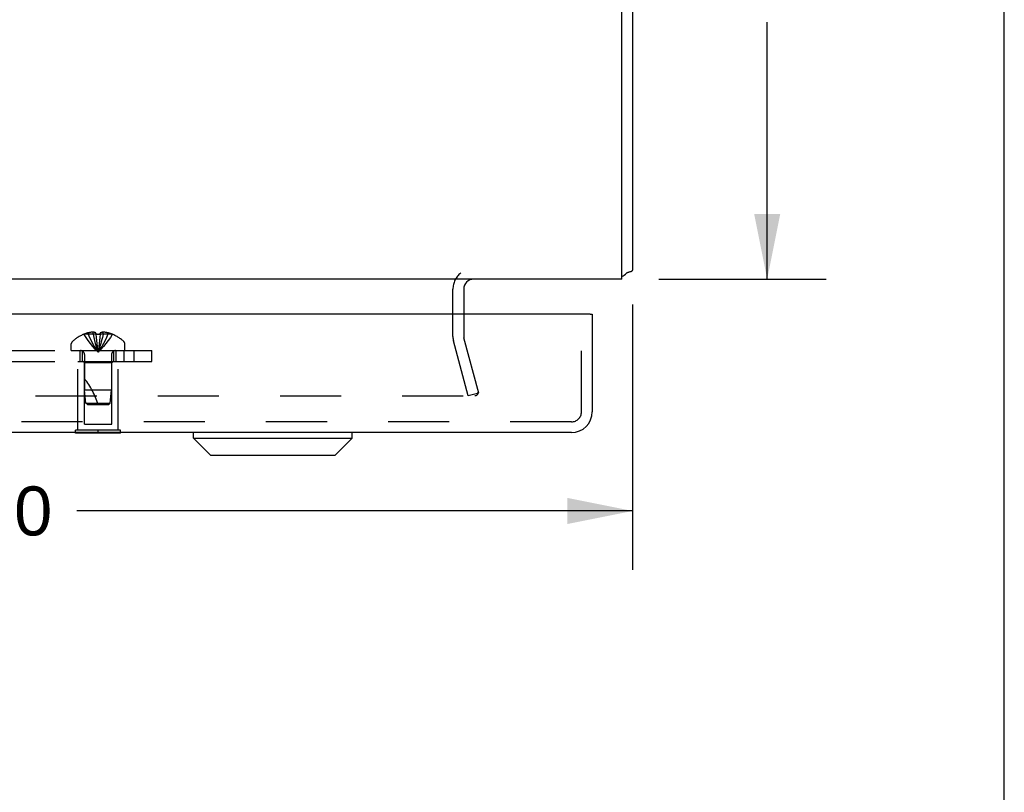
# Model space of a CAD drawing. Header units: inches. Extents: x 0 to 77.3, y 0 to 50.
# Tile 39 of 50: x 70.4 to 77.3, y 33.8 to 39.2. Entities that reach past the tile are written whole.
import ezdxf

# ---------------------------------------------------------------- set-up
doc = ezdxf.new("R2010")
doc.units = ezdxf.units.IN
doc.header["$LTSCALE"] = 4.25
doc.header["$MEASUREMENT"] = 0
doc.linetypes.add('HIDDEN', pattern=[0.2, 0.1, -0.1])
doc.layers.get('0').update_dxf_attribs({"linetype": 'CONTINUOUS'})
for name, color, linetype in [('DEFAULT_2', 8, 'HIDDEN'), ('DIMENSIONS', 7, 'CONTINUOUS'), ('REAR_DOOR', 7, 'CONTINUOUS'), ('SUBPANEL', 7, 'CONTINUOUS')]:
    doc.layers.add(name, color=color, linetype=linetype)
doc.styles.get("Standard").update_dxf_attribs({"font": 'arial.ttf'})
doc.dimstyles.new('DIMSTYLE_3', dxfattribs={"dimtxt": 0.340909, "dimasz": 0.454545, "dimexe": 0.09, "dimexo": 0.07, "dimgap": 0.0375, "dimtad": 0, "dimtih": 1, "dimtoh": 1, "dimzin": 4, "dimdsep": 46, "dimtxsty": 'Standard', "dimblk": '_FILLED', "dimblk1": '_FILLED', "dimblk2": '_FILLED', "dimcen": 0.09, "dimadec": 3, "dimazin": 1, "dimtfac": 1, "dimtdec": 3, "dimtofl": 0, "dimtmove": 0, "dimatfit": 3, "dimldrblk": '_FILLED', "dimfxl": 0, "dimtolj": 1, "dimtzin": 4, "dimarcsym": 0})

# ---------------------------------------------------------------- blocks, each defined once
blk = doc.blocks.new('_FILLED')
at = {"color": 0, "linetype": 'ByBlock'}
blk.add_solid([(0, 0), (-1, 0.2), (-1, -0.2)], dxfattribs=at)
blk = doc.blocks.new('*D12')
at = {"layer": 'DIMENSIONS', "color": 2, "linetype": 'Continuous'}
for p, q in [((66.0056, 42.1049), (76.0327, 42.1049)), ((75.6236, 42.1049), (75.6236, 40.3368)), ((75.6236, 37.3549), (75.6236, 39.1436)), ((74.8706, 37.3549), (76.0327, 37.3549))]:
    blk.add_line(p, q, dxfattribs=at)
at = {"layer": 'DIMENSIONS', "color": 2, "linetype": 'Continuous', "xscale": 0.4545454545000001, "yscale": 0.4545454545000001, "zscale": 0.4545454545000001}
for p, rotation in [((75.6236, 42.1049), 90), ((75.6236, 37.3549), 270)]:
    blk.add_blockref('_FILLED', p, dxfattribs=dict(at, rotation=rotation))
at = {"layer": 'DIMENSIONS', "color": 2, "linetype": 'Continuous', "insert": (75.6236, 40.1664), "char_height": 0.34091, "width": 0.95049, "attachment_point": 2, "line_spacing_factor": 0.9}
blk.add_mtext('4.75\\PREF', dxfattribs=at)
blk = doc.blocks.new('*D14')
at = {"layer": 'DIMENSIONS', "color": 2, "linetype": 'Continuous'}
for p, q in [((65.6874, 41.7867), (65.6874, 35.3327)), ((74.6874, 37.1797), (74.6874, 35.3327)), ((65.6874, 35.7418), (69.5538, 35.7418)), ((74.6874, 35.7418), (70.8211, 35.7418))]:
    blk.add_line(p, q, dxfattribs=at)
at = {"layer": 'DIMENSIONS', "color": 2, "linetype": 'Continuous', "xscale": 0.4545454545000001, "yscale": 0.4545454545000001, "zscale": 0.4545454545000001, "rotation": 180}
blk.add_blockref('_FILLED', (65.6874, 35.7418), dxfattribs=at)
at = {"layer": 'DIMENSIONS', "color": 2, "linetype": 'Continuous', "xscale": 0.4545454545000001, "yscale": 0.4545454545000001, "zscale": 0.4545454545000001}
blk.add_blockref('_FILLED', (74.6874, 35.7418), dxfattribs=at)
at = {"layer": 'DIMENSIONS', "color": 2, "linetype": 'Continuous', "insert": (70.1874, 35.9123), "char_height": 0.34091, "width": 0.926411, "attachment_point": 2, "line_spacing_factor": 0.9}
blk.add_mtext('9.00', dxfattribs=at)

msp = doc.modelspace()

# ---------------------------------------------------------------- linework, layer by layer
at = {"color": 7, "linetype": 'Continuous'}
msp.add_line((77.272727, 0), (77.272727, 50), dxfattribs=at)
at = {"color": 3, "linetype": 'Continuous'}
for p, q in [((74.612445, 37.354909), (74.612445, 46.949909)), ((74.687445, 46.949909), (74.687445, 37.417909)), ((74.664767, 37.405917), (74.671309, 37.407695)), ((74.612445, 37.354909), (56.762445, 37.354909)), ((73.512445, 37.284909), (73.512445, 37.111988))]:
    msp.add_line(p, q, dxfattribs=at)
for points in [[(74.64426, 37.396668), (74.645345, 37.397651), (74.646614, 37.398626), (74.64808, 37.399589), (74.649734, 37.400526), (74.651563, 37.401427), (74.653551, 37.402287), (74.65568, 37.403105), (74.657907, 37.403876), (74.660187, 37.404598), (74.662488, 37.405277), (74.664767, 37.405917)], [(74.671309, 37.407695), (74.673307, 37.40826), (74.67517, 37.408815), (74.676851, 37.409351), (74.678432, 37.409899), (74.680002, 37.410504), (74.68144, 37.411133), (74.682672, 37.411753), (74.683736, 37.412378), (74.684638, 37.413006), (74.685398, 37.413642), (74.686026, 37.414289), (74.686534, 37.414953), (74.686928, 37.415639), (74.687211, 37.416354), (74.687386, 37.417112), (74.687445, 37.417909)]]:
    msp.add_lwpolyline(points, dxfattribs=at)
for centre, radius, start, end in [((74.542445, 37.499909), 0.145, 298.8735875, 314.601378), ((73.582445, 37.284909), 0.07, 90, 180)]:
    msp.add_arc(centre, radius, start, end, dxfattribs=at)
at = {"layer": 'DEFAULT_2', "color": 8, "linetype": 'HIDDEN'}
for p, q in [((73.437445, 36.956459), (73.437445, 37.284909)), ((73.512445, 37.111988), (73.512445, 36.956459)), ((73.544335, 36.542401), (73.441363, 36.926695)), ((73.616779, 36.561813), (73.513808, 36.946106)), ((57.785023, 36.542401), (73.589867, 36.542401)), ((73.616779, 36.561813), (73.544335, 36.542401))]:
    msp.add_line(p, q, dxfattribs=at)
for points in [[(73.609867, 36.561721), (73.60986, 36.561238), (73.609733, 36.559486), (73.60944, 36.557753), (73.608987, 36.556052), (73.608375, 36.554399), (73.607611, 36.552805), (73.606699, 36.551286), (73.605649, 36.549853), (73.604468, 36.548518), (73.603166, 36.547291), (73.601755, 36.546185), (73.600246, 36.545206), (73.59865, 36.544364), (73.596982, 36.543665), (73.595255, 36.543116), (73.593484, 36.54272), (73.591691, 36.542482), (73.589867, 36.542401)], [(73.609256, 36.566459), (73.609622, 36.564731), (73.609824, 36.562993), (73.609867, 36.561721)]]:
    msp.add_lwpolyline(points, dxfattribs=at)
for centre, radius, start, end in [((73.582445, 37.284909), 0.145, 128.7549213, 180), ((73.552445, 36.956459), 0.115, 180, 195), ((73.552445, 36.956459), 0.04, 180, 195)]:
    msp.add_arc(centre, radius, start, end, dxfattribs=at)
at = {"layer": 'REAR_DOOR', "color": 3, "linetype": 'Continuous'}
for p, q in [((74.391945, 37.111988), (56.796945, 37.111988)), ((74.406945, 37.111988), (74.406945, 36.431988)), ((74.261945, 36.286988), (56.926945, 36.286988))]:
    msp.add_line(p, q, dxfattribs=at)
at = {"layer": 'REAR_DOOR', "color": 8, "linetype": 'HIDDEN'}
for p, q in [((74.331945, 36.431988), (74.331945, 37.111988)), ((70.900945, 36.971344), (70.900945, 36.981392)), ((70.934545, 36.971344), (70.934545, 36.986294)), ((70.953945, 36.971344), (70.953945, 36.981392)), ((70.984945, 36.981392), (70.984945, 36.971344)), ((71.004344, 36.971344), (71.004344, 36.986294)), ((71.037945, 36.971344), (71.037945, 36.981392)), ((70.869944, 36.971344), (70.870178, 36.970946)), ((70.87116, 36.971344), (70.870178, 36.970946)), ((70.953945, 36.971344), (70.87116, 36.971344)), ((70.953945, 36.971344), (70.956115, 36.948871)), ((70.953945, 36.971344), (70.953981, 36.970946)), ((70.956082, 36.949195), (70.958426, 36.927387)), ((70.958397, 36.927638), (70.960914, 36.906491)), ((70.984908, 36.970946), (70.982346, 36.971067)), ((70.984945, 36.971344), (70.982775, 36.948871)), ((70.984945, 36.971344), (70.984908, 36.970946)), ((71.06773, 36.971344), (70.984945, 36.971344)), ((71.068711, 36.970946), (71.06773, 36.971344)), ((71.068946, 36.971344), (71.068711, 36.970946)), ((70.782945, 36.857988), (70.782945, 36.904538)), ((70.782945, 36.857988), (71.155945, 36.857988)), ((70.960892, 36.906675), (70.96358, 36.886186)), ((71.155945, 36.857988), (71.155945, 36.904538)), ((70.829445, 36.782988), (71.109445, 36.782988)), ((70.829445, 36.303988), (70.829445, 36.782988)), ((70.874445, 36.772988), (70.864445, 36.782988)), ((70.875445, 36.829788), (70.875445, 36.582991)), ((71.063445, 36.829788), (71.063445, 36.582988)), ((71.064445, 36.772988), (71.074445, 36.782988)), ((71.109445, 36.303988), (71.109445, 36.782988)), ((71.064445, 36.772988), (70.874445, 36.772988)), ((70.874445, 36.345488), (70.874445, 36.772988)), ((71.064445, 36.345488), (71.064445, 36.772988)), ((71.063445, 36.582988), (70.875445, 36.582991)), ((70.88445, 36.492938), (70.875445, 36.582991)), ((71.05444, 36.492938), (71.063445, 36.582988)), ((70.88445, 36.492938), (71.05444, 36.492938)), ((70.895445, 36.482988), (70.88445, 36.492938)), ((70.895445, 36.482988), (71.043444, 36.482988)), ((71.043444, 36.482988), (71.05444, 36.492938)), ((74.261945, 36.361988), (56.926945, 36.361988)), ((71.125445, 36.303988), (70.813445, 36.303988)), ((70.813445, 36.286988), (70.813445, 36.303988)), ((70.874445, 36.345488), (71.064445, 36.345488)), ((70.969445, 36.286988), (70.969445, 36.303988)), ((71.125445, 36.286988), (71.125445, 36.303988))]:
    msp.add_line(p, q, dxfattribs=at)
at = {"layer": 'REAR_DOOR', "color": 7, "linetype": 'Continuous'}
for p, q in [((74.391945, 37.111988), (74.406945, 37.111988)), ((70.813445, 36.282988), (70.813445, 36.286988)), ((71.125445, 36.282988), (70.813445, 36.282988)), ((70.969445, 36.282988), (70.969445, 36.286988)), ((71.125445, 36.282988), (71.125445, 36.286988)), ((71.633965, 36.247618), (71.633965, 36.286988)), ((71.633965, 36.247618), (72.736327, 36.247618)), ((71.752075, 36.129507), (71.633965, 36.247618)), ((72.618216, 36.129507), (72.736327, 36.247618)), ((72.736327, 36.247618), (72.736327, 36.286988)), ((71.75208, 36.129507), (72.618211, 36.129507))]:
    msp.add_line(p, q, dxfattribs=at)
at = {"layer": 'REAR_DOOR', "color": 8, "linetype": 'HIDDEN'}
for points in [[(70.934545, 36.986294), (70.930357, 36.986008), (70.926162, 36.98563), (70.921959, 36.985158), (70.917752, 36.984594), (70.913544, 36.983934), (70.909338, 36.983181), (70.905138, 36.982334), (70.900945, 36.981392)], [(70.953945, 36.981392), (70.951369, 36.982387), (70.948844, 36.983265), (70.946371, 36.984021), (70.943944, 36.984668), (70.941561, 36.985212), (70.939207, 36.985661), (70.936867, 36.986022), (70.934545, 36.986294)], [(71.004344, 36.986294), (71.002023, 36.986022), (70.999682, 36.985661), (70.997329, 36.985212), (70.994945, 36.984668), (70.992518, 36.984021), (70.990046, 36.983265), (70.98752, 36.982387), (70.984945, 36.981392)], [(71.037945, 36.981392), (71.033751, 36.982334), (71.029552, 36.983181), (71.025346, 36.983934), (71.021137, 36.984594), (71.016931, 36.985158), (71.012728, 36.98563), (71.008533, 36.986008), (71.004344, 36.986294)], [(70.870178, 36.970946), (70.883875, 36.948871), (70.898711, 36.927387), (70.914686, 36.906491), (70.9318, 36.886186), (70.950053, 36.86647), (70.969445, 36.847344)], [(70.900945, 36.971344), (70.910389, 36.949195), (70.920623, 36.927638), (70.931645, 36.906675), (70.943456, 36.886305), (70.956056, 36.866528), (70.969445, 36.847344)], [(70.934545, 36.971344), (70.939357, 36.949195), (70.944571, 36.927638), (70.950187, 36.906675), (70.956204, 36.886305), (70.962623, 36.866528), (70.969445, 36.847344)], [(70.953981, 36.970946), (70.956543, 36.971067), (70.959109, 36.971166), (70.961683, 36.971244), (70.964263, 36.9713), (70.966849, 36.971333), (70.969445, 36.971344)], [(70.964265, 36.9713), (70.961685, 36.971244), (70.959111, 36.971166)], [(70.969445, 36.971344), (70.97204, 36.971333), (70.974625, 36.9713), (70.977205, 36.971244), (70.979779, 36.971166), (70.982345, 36.971067), (70.984908, 36.970946)], [(71.004344, 36.971344), (70.999532, 36.949195), (70.994319, 36.927638), (70.988703, 36.906675), (70.982686, 36.886305), (70.976266, 36.866528), (70.969445, 36.847344)], [(71.037945, 36.971344), (71.0285, 36.949195), (71.018267, 36.927638), (71.007245, 36.906675), (70.995434, 36.886305), (70.982834, 36.866528), (70.969445, 36.847344)], [(71.068711, 36.970946), (71.055015, 36.948871), (71.040179, 36.927387), (71.024204, 36.906491), (71.00709, 36.886186), (70.988837, 36.86647), (70.969445, 36.847344)], [(70.982808, 36.949195), (70.980464, 36.927387), (70.977975, 36.906491), (70.975309, 36.886186), (70.972466, 36.86647), (70.969445, 36.847344)], [(70.980492, 36.927638), (70.977998, 36.906675), (70.975326, 36.886305), (70.972474, 36.866528), (70.969445, 36.847344)], [(70.97978, 36.971166), (70.977207, 36.971244), (70.974627, 36.9713)], [(70.963564, 36.886305), (70.966415, 36.866528), (70.969445, 36.847344)], [(70.96358, 36.886186), (70.966424, 36.86647), (70.969445, 36.847344)]]:
    msp.add_lwpolyline(points, dxfattribs=at)
for centre, radius, start, end in [((70.969445, 36.729168), 0.261361, 105.1941118, 112.089377), ((70.969445, 36.729168), 0.261361, 67.910623, 74.8058882), ((70.802945, 36.904538), 0.02, 133.5137951, 180), ((70.969445, 36.729168), 0.26182, 112.3612856, 133.5137951), ((70.969445, 36.729168), 0.26182, 46.4862049, 67.6387144), ((71.135945, 36.904538), 0.02, 0, 46.4862049), ((70.847245, 36.829788), 0.0282, 0, 90), ((71.091645, 36.829788), 0.0282, 90, 180), ((70.424202, 36.312794), 0.571188, 17.3353644, 37.8137635), ((74.261945, 36.431988), 0.07, 270, 360)]:
    msp.add_arc(centre, radius, start, end, dxfattribs=at)
at = {"layer": 'REAR_DOOR', "color": 3, "linetype": 'Continuous'}
msp.add_arc((74.261945, 36.431988), 0.145, 270, 360, dxfattribs=at)
at = {"layer": 'SUBPANEL', "color": 8, "linetype": 'HIDDEN'}
for p, q in [((58.344445, 36.857988), (71.344445, 36.857988)), ((70.844445, 36.782988), (70.844445, 36.857988)), ((70.860445, 36.782988), (70.860445, 36.857988)), ((71.078445, 36.782988), (71.078445, 36.857988)), ((71.094445, 36.782988), (71.094445, 36.857988)), ((71.150445, 36.782988), (71.150445, 36.857988)), ((71.219445, 36.857988), (71.219445, 36.782988)), ((71.344445, 36.782988), (71.344445, 36.857988)), ((58.344445, 36.782988), (71.344445, 36.782988))]:
    msp.add_line(p, q, dxfattribs=at)

# ---------------------------------------------------------------- dimensions: what is measured, and where the dimension line sits
at = {"layer": 'DIMENSIONS', "color": 2, "linetype": 'Continuous'}
dim = msp.add_linear_dim(base=(75.623619, 42.104909), p1=(74.800627, 37.354909), p2=(65.935627, 42.104909), angle=90, text='<>\\PREF', dimstyle='DIMSTYLE_3', dxfattribs=at)
dim.commit()
dim.dimension.update_dxf_attribs({"geometry": '*D12', "text_midpoint": (75.623619, 39.740235), "dimtype": 160})
dim = msp.add_linear_dim(base=(65.687445, 35.741812), p1=(74.687445, 37.249727), p2=(65.687445, 41.856727), angle=180, dimstyle='DIMSTYLE_3', dxfattribs=at)
dim.commit()
dim.dimension.update_dxf_attribs({"geometry": '*D14', "text_midpoint": (70.186369, 35.739909), "dimtype": 160})

doc.saveas('drawing.dxf')
